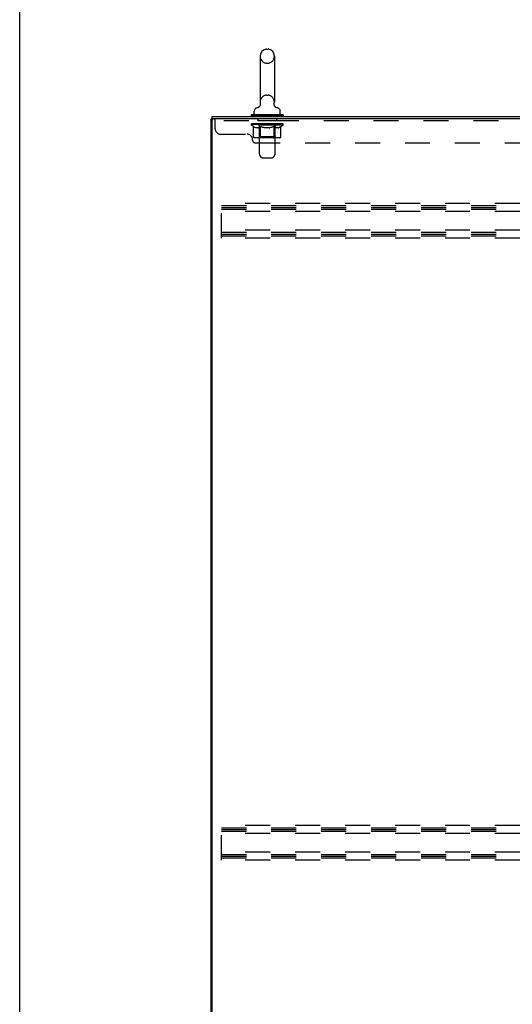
# Model space of a CAD drawing. Header units: inches. Extents: x 0 to 212, y 0 to 138.
# Tile 2 of 43: x 0 to 23, y 41 to 87. Entities that reach past the tile are written whole.
import ezdxf

# ---------------------------------------------------------------- set-up
doc = ezdxf.new("R2010")
doc.units = ezdxf.units.IN
doc.header["$LTSCALE"] = 11.6875
doc.header["$MEASUREMENT"] = 0
doc.linetypes.add('HIDDEN', pattern=[0.2, 0.1, -0.1])
doc.layers.get('0').update_dxf_attribs({"linetype": 'CONTINUOUS'})
doc.layers.add('02___PRT_ALL_AXES', color=7, linetype='CONTINUOUS')
doc.layers.add('DEFAULT_2', color=8, linetype='HIDDEN')

msp = doc.modelspace()

# ---------------------------------------------------------------- linework, layer by layer
at = {"color": 7, "linetype": 'Continuous'}
for p, q in [((0, 0), (0, 137.5)), ((11.549, 85.494), (11.625, 85.494)), ((11.253, 85.164), (11.253, 83.004)), ((11.921, 85.164), (11.921, 83.004)), ((10.977, 82.432), (10.977, 82.588)), ((11.196, 82.781), (11.191, 82.778)), ((11.912, 82.917), (11.913, 82.923)), ((11.912, 82.911), (11.912, 82.917)), ((11.912, 82.905), (11.912, 82.911)), ((11.913, 82.894), (11.912, 82.9)), ((11.913, 82.929), (11.914, 82.935)), ((11.913, 82.923), (11.913, 82.929)), ((11.914, 82.888), (11.913, 82.894)), ((11.914, 82.882), (11.913, 82.888)), ((11.914, 82.935), (11.915, 82.94)), ((11.926, 82.844), (11.924, 82.849)), ((12.197, 82.432), (12.197, 82.588)), ((9.014, 82.23), (8.962, 82.23)), ((9.014, 82.23), (9.014, 82.334)), ((9.07, 82.23), (9.015, 82.23)), ((10.837, 82.412), (10.837, 82.37)), ((12.337, 82.412), (10.837, 82.412)), ((12.337, 82.37), (10.837, 82.37)), ((10.872, 82.37), (10.872, 82.334)), ((12.302, 82.37), (12.302, 82.334)), ((12.337, 82.412), (12.337, 82.37))]:
    msp.add_line(p, q, dxfattribs=at)
at = {"color": 3, "linetype": 'Continuous'}
for p, q in [((8.962, 10.438), (8.962, 82.23)), ((9.014, 82.334), (38.716, 82.334)), ((9.014, 10.5), (9.014, 82.167)), ((38.715, 82.23), (9.077, 82.23))]:
    msp.add_line(p, q, dxfattribs=at)
at = {"color": 7, "linetype": 'Continuous'}
for points in [[(11.259, 82.94), (11.26, 82.935), (11.261, 82.929), (11.261, 82.923), (11.262, 82.917), (11.262, 82.911), (11.262, 82.905), (11.262, 82.9), (11.261, 82.894), (11.261, 82.888), (11.26, 82.882), (11.259, 82.877), (11.257, 82.871), (11.256, 82.865), (11.254, 82.86), (11.252, 82.854), (11.25, 82.849), (11.247, 82.843), (11.245, 82.838), (11.242, 82.833), (11.239, 82.828), (11.236, 82.823), (11.233, 82.818), (11.229, 82.814), (11.226, 82.809), (11.222, 82.805), (11.218, 82.8), (11.214, 82.796), (11.209, 82.792), (11.205, 82.788), (11.201, 82.785), (11.196, 82.781)], [(11.912, 82.899), (11.912, 82.906), (11.912, 82.911)], [(11.924, 82.849), (11.922, 82.855), (11.92, 82.86), (11.918, 82.866), (11.917, 82.871), (11.915, 82.877), (11.914, 82.883)], [(11.924, 82.849), (11.922, 82.854), (11.92, 82.859), (11.919, 82.865), (11.917, 82.87), (11.916, 82.876), (11.914, 82.882)], [(11.977, 82.782), (11.976, 82.783), (11.972, 82.786), (11.969, 82.789), (11.965, 82.792), (11.961, 82.795), (11.958, 82.799), (11.954, 82.802), (11.951, 82.806), (11.947, 82.81), (11.944, 82.814), (11.941, 82.819), (11.938, 82.824), (11.935, 82.828), (11.932, 82.833), (11.929, 82.839), (11.926, 82.844)], [(11.983, 82.778), (11.979, 82.78), (11.977, 82.782)]]:
    msp.add_lwpolyline(points, dxfattribs=at)
for centre, radius, start, end in [((11.587, 85.164), 0.334, 102.4284, 180), ((11.549, 85.337), 0.157, 90, 102.4284), ((11.625, 85.337), 0.157, 77.5716, 90), ((11.587, 85.164), 0.334, 0, 77.5716), ((11.587, 83.004), 0.334, 180, 191.0697), ((11.587, 83.004), 0.334, 348.9303, 360), ((11.134, 82.588), 0.157, 101.6478, 180), ((11.051, 82.993), 0.257, 281.6478, 311.9718), ((12.124, 82.993), 0.257, 228.028, 258.3522), ((12.04, 82.588), 0.157, 0, 78.3522), ((10.997, 82.432), 0.02, 180, 270), ((12.177, 82.432), 0.02, 270, 360)]:
    msp.add_arc(centre, radius, start, end, dxfattribs=at)
at = {"color": 3, "linetype": 'Continuous'}
msp.add_arc((9.077, 82.167), 0.0625, 90, 180, dxfattribs=at)
at = {"layer": '02___PRT_ALL_AXES', "color": 8, "linetype": 'HIDDEN'}
for p, q in [((11.15, 82.23), (11.15, 82.126)), ((12.025, 82.23), (11.15, 82.23)), ((12.025, 82.126), (11.15, 82.126)), ((12.025, 82.23), (12.025, 82.126))]:
    msp.add_line(p, q, dxfattribs=at)
at = {"layer": 'DEFAULT_2', "color": 8, "linetype": 'HIDDEN'}
for p, q in [((11.549, 84.834), (11.625, 84.834)), ((11.549, 83.334), (11.625, 83.334)), ((9.15, 81.76), (9.15, 82.23)), ((38.775, 82.126), (9.15, 82.126)), ((11.182, 82.412), (11.182, 82.334)), ((11.222, 80.566), (11.222, 82.382)), ((11.952, 80.566), (11.952, 82.382)), ((11.992, 82.412), (11.992, 82.334)), ((10.844, 81.937), (10.844, 81.992)), ((10.951, 81.862), (10.844, 81.937)), ((12.331, 81.937), (10.844, 81.937)), ((10.855, 81.984), (10.855, 81.992)), ((10.865, 81.98), (10.865, 81.984)), ((10.865, 81.98), (12.309, 81.98)), ((10.876, 81.98), (10.876, 81.984)), ((10.877, 81.98), (10.877, 81.984)), ((10.888, 81.984), (10.888, 81.992)), ((10.908, 81.98), (10.908, 81.984)), ((10.91, 81.98), (10.91, 81.984)), ((10.943, 81.984), (10.943, 81.992)), ((10.951, 81.382), (10.951, 81.862)), ((10.951, 81.862), (10.971, 81.848)), ((10.96, 81.98), (10.96, 81.984)), ((10.964, 81.98), (10.964, 81.984)), ((11.2, 81.984), (10.971, 81.984)), ((10.991, 81.837), (10.971, 81.849)), ((11.01, 81.827), (10.991, 81.837)), ((11.03, 81.818), (11.01, 81.827)), ((11.017, 81.984), (11.017, 81.992)), ((11.019, 81.98), (11.019, 81.984)), ((11.019, 81.98), (11.019, 81.984)), ((11.023, 81.98), (11.023, 81.984)), ((11.049, 81.812), (11.029, 81.819)), ((11.032, 81.98), (11.032, 81.984)), ((11.032, 81.98), (11.032, 81.984)), ((11.036, 81.98), (11.036, 81.984)), ((11.04, 81.98), (11.04, 81.985)), ((11.043, 81.98), (11.043, 81.984)), ((11.068, 81.807), (11.048, 81.812)), ((11.063, 81.98), (11.063, 81.984)), ((11.153, 81.807), (11.068, 81.807)), ((11.081, 81.98), (11.081, 81.984)), ((11.083, 81.98), (11.083, 81.987)), ((11.109, 81.984), (11.109, 81.992)), ((11.109, 81.98), (11.109, 81.984)), ((11.121, 81.98), (11.121, 81.984)), ((11.126, 81.98), (11.126, 81.984)), ((11.134, 81.98), (11.134, 81.984)), ((11.149, 81.98), (11.149, 81.989)), ((11.153, 81.807), (11.172, 81.812)), ((11.17, 81.98), (11.17, 81.984)), ((11.191, 81.819), (11.172, 81.812)), ((11.173, 81.98), (11.173, 81.984)), ((11.21, 81.827), (11.191, 81.818)), ((11.2, 81.98), (11.2, 81.984)), ((11.23, 81.837), (11.21, 81.827)), ((11.278, 81.984), (11.213, 81.984)), ((11.215, 81.984), (11.215, 81.992)), ((11.221, 81.385), (11.221, 81.934)), ((11.223, 81.98), (11.223, 81.984)), ((11.229, 81.98), (11.229, 81.984)), ((11.249, 81.849), (11.229, 81.837)), ((11.236, 81.98), (11.236, 81.99)), ((11.243, 81.98), (11.243, 81.984)), ((11.269, 81.862), (11.249, 81.848)), ((11.255, 81.98), (11.255, 81.984)), ((11.269, 81.382), (11.269, 81.862)), ((11.269, 81.862), (11.309, 81.848)), ((11.278, 81.98), (11.278, 81.984)), ((11.366, 81.984), (11.304, 81.984)), ((11.349, 81.837), (11.309, 81.849)), ((11.327, 81.98), (11.327, 81.984)), ((11.333, 81.984), (11.333, 81.992)), ((11.337, 81.98), (11.337, 81.984)), ((11.34, 81.98), (11.34, 81.991)), ((11.343, 81.98), (11.343, 81.984)), ((11.387, 81.827), (11.348, 81.837)), ((11.353, 81.98), (11.353, 81.984)), ((11.366, 81.98), (11.366, 81.984)), ((11.426, 81.818), (11.387, 81.827)), ((11.461, 81.984), (11.403, 81.984)), ((11.419, 81.98), (11.419, 81.984)), ((11.464, 81.812), (11.425, 81.819)), ((11.452, 81.984), (11.587, 81.992)), ((11.458, 81.984), (11.458, 81.992)), ((11.459, 81.992), (11.458, 81.992)), ((11.458, 81.98), (11.458, 81.984)), ((11.459, 81.984), (11.459, 81.992)), ((11.461, 81.98), (11.461, 81.984)), ((11.501, 81.807), (11.463, 81.812)), ((11.464, 81.98), (11.464, 81.984)), ((11.465, 81.98), (11.465, 81.984)), ((11.673, 81.807), (11.501, 81.807)), ((11.559, 81.984), (11.508, 81.984)), ((11.516, 81.98), (11.516, 81.984)), ((11.559, 81.98), (11.559, 81.984)), ((11.584, 81.984), (11.584, 81.984)), ((11.584, 81.98), (11.584, 81.984)), ((11.584, 81.98), (11.584, 81.984)), ((11.587, 81.984), (11.587, 81.992)), ((11.587, 81.992), (11.722, 81.984)), ((11.59, 81.98), (11.59, 81.984)), ((11.59, 81.98), (11.59, 81.984)), ((11.59, 81.984), (11.59, 81.984)), ((11.615, 81.98), (11.615, 81.984)), ((11.615, 81.984), (11.666, 81.984)), ((11.658, 81.98), (11.658, 81.984)), ((11.673, 81.807), (11.711, 81.812)), ((11.709, 81.98), (11.709, 81.984)), ((11.749, 81.819), (11.71, 81.812)), ((11.711, 81.98), (11.711, 81.984)), ((11.713, 81.98), (11.713, 81.984)), ((11.713, 81.984), (11.771, 81.984)), ((11.715, 81.984), (11.715, 81.992)), ((11.715, 81.992), (11.716, 81.992)), ((11.716, 81.984), (11.716, 81.992)), ((11.716, 81.98), (11.716, 81.984)), ((11.787, 81.827), (11.749, 81.818)), ((11.755, 81.98), (11.755, 81.984)), ((11.826, 81.837), (11.787, 81.827)), ((11.808, 81.98), (11.808, 81.984)), ((11.808, 81.984), (11.87, 81.984)), ((11.821, 81.98), (11.821, 81.984)), ((11.865, 81.849), (11.825, 81.837)), ((11.831, 81.98), (11.831, 81.984)), ((11.834, 81.98), (11.834, 81.991)), ((11.837, 81.98), (11.837, 81.984)), ((11.841, 81.984), (11.841, 81.992)), ((11.847, 81.98), (11.847, 81.984)), ((11.905, 81.862), (11.865, 81.848)), ((11.896, 81.98), (11.896, 81.984)), ((11.896, 81.984), (11.961, 81.984)), ((11.905, 81.382), (11.905, 81.862)), ((11.905, 81.862), (11.925, 81.848)), ((11.919, 81.98), (11.919, 81.984)), ((11.945, 81.837), (11.925, 81.849)), ((11.931, 81.98), (11.931, 81.984)), ((11.938, 81.98), (11.938, 81.99)), ((11.964, 81.827), (11.944, 81.837)), ((11.945, 81.98), (11.945, 81.984)), ((11.951, 81.98), (11.951, 81.984)), ((11.953, 81.385), (11.953, 81.934)), ((11.959, 81.984), (11.959, 81.992)), ((11.983, 81.818), (11.964, 81.827)), ((11.974, 81.98), (11.974, 81.984)), ((11.974, 81.984), (12.33, 81.984)), ((12.002, 81.812), (11.983, 81.819)), ((12.001, 81.98), (12.001, 81.984)), ((12.021, 81.807), (12.002, 81.812)), ((12.004, 81.98), (12.004, 81.984)), ((12.107, 81.807), (12.021, 81.807)), ((12.025, 81.98), (12.025, 81.989)), ((12.04, 81.98), (12.04, 81.984)), ((12.048, 81.98), (12.048, 81.984)), ((12.053, 81.98), (12.053, 81.984)), ((12.065, 81.984), (12.065, 81.992)), ((12.065, 81.98), (12.065, 81.984)), ((12.091, 81.98), (12.091, 81.987)), ((12.093, 81.98), (12.093, 81.984)), ((12.107, 81.807), (12.126, 81.812)), ((12.111, 81.98), (12.111, 81.984)), ((12.145, 81.819), (12.125, 81.812)), ((12.131, 81.98), (12.131, 81.984)), ((12.135, 81.98), (12.135, 81.985)), ((12.138, 81.98), (12.138, 81.984)), ((12.142, 81.98), (12.142, 81.984)), ((12.142, 81.98), (12.142, 81.984)), ((12.164, 81.827), (12.145, 81.818)), ((12.151, 81.98), (12.151, 81.984)), ((12.155, 81.98), (12.155, 81.984)), ((12.155, 81.98), (12.155, 81.984)), ((12.157, 81.984), (12.157, 81.992)), ((12.183, 81.837), (12.164, 81.827)), ((12.203, 81.849), (12.183, 81.837)), ((12.189, 81.988), (12.329, 81.989)), ((12.189, 81.984), (12.189, 81.988)), ((12.223, 81.862), (12.203, 81.848)), ((12.21, 81.98), (12.21, 81.984)), ((12.214, 81.98), (12.214, 81.984)), ((12.223, 81.862), (12.331, 81.937)), ((12.223, 81.382), (12.223, 81.862)), ((12.231, 81.984), (12.231, 81.992)), ((12.264, 81.98), (12.264, 81.984)), ((12.266, 81.98), (12.266, 81.984)), ((12.286, 81.984), (12.286, 81.992)), ((12.297, 81.98), (12.297, 81.984)), ((12.298, 81.98), (12.298, 81.984)), ((12.309, 81.98), (12.309, 81.984)), ((12.319, 81.984), (12.319, 81.992)), ((12.329, 81.984), (12.329, 81.989)), ((12.331, 81.937), (12.331, 81.984)), ((9.4, 81.51), (10.65, 81.51)), ((10.9, 81.23), (10.9, 81.26)), ((12.173, 81.339), (11.001, 81.339)), ((11.221, 81.385), (11.175, 81.339)), ((11.953, 81.385), (11.221, 81.385)), ((11.282, 81.344), (11.28, 81.347)), ((11.288, 81.34), (11.285, 81.342)), ((11.291, 81.339), (11.288, 81.34)), ((11.294, 81.339), (11.291, 81.339)), ((11.953, 81.385), (12, 81.339)), ((11.025, 81.105), (36.9, 81.105)), ((11.323, 80.424), (11.251, 80.496)), ((11.393, 80.395), (11.781, 80.395)), ((11.851, 80.424), (11.923, 80.496)), ((9.441, 76.646), (9.441, 78.271)), ((37.441, 78.271), (9.441, 78.271)), ((9.441, 78.167), (37.441, 78.167)), ((9.441, 78.078), (37.441, 78.078)), ((9.441, 78), (37.441, 78)), ((37.441, 77.896), (9.441, 77.896)), ((37.441, 77.021), (9.441, 77.021)), ((9.441, 76.917), (37.441, 76.917)), ((9.441, 76.828), (37.441, 76.828)), ((9.441, 76.75), (37.441, 76.75)), ((37.441, 76.646), (9.441, 76.646)), ((9.441, 47.521), (9.441, 49.146)), ((37.441, 49.146), (9.441, 49.146)), ((9.441, 49.042), (37.441, 49.042)), ((9.441, 48.953), (37.441, 48.953)), ((9.441, 48.875), (37.441, 48.875)), ((37.441, 48.771), (9.441, 48.771)), ((37.441, 47.896), (9.441, 47.896)), ((9.441, 47.792), (37.441, 47.792)), ((9.441, 47.703), (37.441, 47.703)), ((9.441, 47.625), (37.441, 47.625)), ((37.441, 47.521), (9.441, 47.521))]:
    msp.add_line(p, q, dxfattribs=at)
for points in [[(11.001, 81.339), (10.995, 81.339), (10.989, 81.34), (10.984, 81.342), (10.978, 81.344), (10.972, 81.347), (10.967, 81.35), (10.963, 81.354), (10.959, 81.359), (10.956, 81.364), (10.953, 81.37), (10.952, 81.376), (10.951, 81.382)], [(11.27, 81.37), (11.269, 81.376), (11.269, 81.382)], [(11.271, 81.364), (11.27, 81.37), (11.269, 81.376), (11.269, 81.382)], [(11.285, 81.342), (11.282, 81.344), (11.28, 81.347), (11.277, 81.35), (11.275, 81.354), (11.273, 81.359), (11.271, 81.364)], [(11.277, 81.35), (11.275, 81.354), (11.273, 81.359)], [(11.88, 81.339), (11.883, 81.339), (11.886, 81.34), (11.889, 81.342), (11.892, 81.344), (11.894, 81.347), (11.897, 81.35), (11.899, 81.354), (11.901, 81.359), (11.903, 81.364), (11.904, 81.37), (11.905, 81.376), (11.905, 81.382)], [(12.173, 81.339), (12.179, 81.339), (12.185, 81.34), (12.19, 81.342), (12.196, 81.344), (12.202, 81.347), (12.207, 81.35), (12.211, 81.354), (12.215, 81.359), (12.218, 81.364), (12.221, 81.37), (12.222, 81.376), (12.223, 81.382)]]:
    msp.add_lwpolyline(points, dxfattribs=at)
for centre, radius, start, end in [((11.587, 85.164), 0.334, 180, 257.5716), ((11.549, 84.991), 0.157, 257.5716, 270), ((11.625, 84.991), 0.157, 270, 282.4284), ((11.587, 85.164), 0.334, 282.4284, 360), ((11.587, 83.004), 0.334, 102.4284, 180), ((11.549, 83.177), 0.157, 90, 102.4284), ((11.625, 83.177), 0.157, 77.5716, 90), ((11.587, 83.004), 0.334, 0, 77.5716), ((11.192, 82.382), 0.03, 0, 90), ((11.982, 82.382), 0.03, 90, 180), ((9.4, 81.76), 0.25, 180, 270), ((11.175, 81.934), 0.0466, 0, 90), ((12, 81.934), 0.0466, 90, 180), ((10.65, 81.26), 0.25, 0, 90), ((11.025, 81.23), 0.125, 180, 270), ((11.322, 80.566), 0.1, 180, 225), ((11.393, 80.495), 0.1, 225, 270), ((11.781, 80.495), 0.1, 270, 315), ((11.852, 80.566), 0.1, 315, 360)]:
    msp.add_arc(centre, radius, start, end, dxfattribs=at)
for centre, major_axis, ratio, start_param, end_param in [((10.82, 81.978), (0.232, 0), 0.060167, 0.426548, 1.470503), ((11.587, 81.992), (0.743, 0.008), 0.059247, 2.966439, 3.140971), ((11.587, 81.992), (0.744, 0), 0.060167, 3.141593, 3.316126), ((10.82, 81.97), (0.232, 0.002), 0.059247, 1.374323, 1.469882), ((10.792, 81.978), (0.232, 0.002), 0.059247, 0.251393, 1.295349), ((10.872, 81.978), (0.232, -0.002), 0.059247, 0.601702, 1.645657), ((11.587, 81.992), (0.743, 0.015), 0.056515, 2.79136, 2.965893), ((11.587, 81.992), (0.743, -0.008), 0.059247, -2.966439, -2.791906), ((10.872, 81.97), (0.232, 0), 0.060167, 1.549477, 1.645036), ((10.792, 81.97), (0.232, 0.005), 0.056515, 1.199244, 1.294804), ((10.876, 81.973), (0.192, 0.002), 0.059247, 1.051627, 1.625044), ((10.853, 81.973), (0.192, 0.004), 0.056515, 0.876548, 1.449966), ((10.921, 81.973), (0.192, 0), 0.060167, 1.226781, 1.800198), ((10.788, 81.978), (0.232, 0.005), 0.056515, 0.076315, 1.120271), ((10.945, 81.978), (0.232, -0.005), 0.056515, 0.77678, 1.820736), ((11.587, 81.992), (0.743, 0.022), 0.052059, 2.616423, 2.790956), ((11.587, 81.992), (0.743, -0.015), 0.056515, -2.79136, -2.616827), ((10.945, 81.97), (0.232, -0.002), 0.059247, 1.724631, 1.82019), ((10.788, 81.97), (0.232, 0.007), 0.052059, 1.024308, 1.119867), ((10.852, 81.973), (0.192, 0.006), 0.052059, 0.701611, 1.275029), ((10.986, 81.973), (0.192, -0.002), 0.059247, 1.401935, 1.975352), ((11.038, 81.978), (0.232, -0.007), 0.052059, 0.951717, 1.995673), ((11.587, 81.992), (0.743, 0.029), 0.046022, 2.441677, 2.61621), ((10.808, 81.978), (0.232, 0.007), 0.052059, -0.098622, 0.945334), ((11.587, 81.992), (0.743, -0.022), 0.052059, -2.616423, -2.441891), ((11.038, 81.97), (0.232, -0.005), 0.056515, 1.899709, 1.995269), ((10.808, 81.97), (0.232, 0.009), 0.046022, 0.849561, 0.945121), ((10.874, 81.973), (0.192, 0.007), 0.046022, 0.526865, 1.100283), ((11.069, 81.973), (0.192, -0.004), 0.056515, 1.577013, 2.150431), ((11.148, 81.978), (0.232, -0.009), 0.046022, 1.126463, 2.170419), ((11.587, 81.992), (0.743, 0.034), 0.038593, 2.267147, 2.44168), ((11.587, 81.992), (0.743, -0.029), 0.046022, -2.441677, -2.267144), ((10.851, 81.978), (0.232, 0.009), 0.046022, -0.273368, 0.770588), ((11.148, 81.97), (0.232, -0.007), 0.052059, 2.074646, 2.170205), ((10.851, 81.97), (0.232, 0.011), 0.038593, 0.675031, 0.77059), ((10.917, 81.973), (0.192, 0.009), 0.038593, 0.352335, 0.925752), ((11.168, 81.973), (0.192, -0.006), 0.052059, 1.75195, 2.325367), ((11.271, 81.978), (0.232, -0.011), 0.038593, 1.300994, 2.344949), ((11.587, 81.992), (0.743, 0.039), 0.030002, 2.09283, 2.267363), ((10.917, 81.978), (0.232, 0.011), 0.038593, -0.447899, 0.596057), ((11.587, 81.992), (0.743, -0.034), 0.038593, -2.267147, -2.092614), ((11.271, 81.97), (0.232, -0.009), 0.046022, 2.249392, 2.344952), ((10.917, 81.97), (0.232, 0.012), 0.030002, 0.500714, 0.596274), ((10.98, 81.973), (0.192, 0.01), 0.030002, 0.178018, 0.751436), ((11.279, 81.973), (0.192, -0.007), 0.046022, 1.926696, 2.500114), ((11.004, 81.978), (0.232, 0.012), 0.030002, -0.622215, 0.421741), ((11.403, 81.978), (0.232, -0.012), 0.030002, 1.47531, 2.519266), ((11.587, 81.992), (0.743, 0.042), 0.020513, 1.918702, 2.093235), ((11.587, 81.992), (0.743, -0.039), 0.030002, -2.09283, -1.918297), ((11.403, 81.97), (0.232, -0.011), 0.038593, 2.423923, 2.519482), ((11.004, 81.97), (0.232, 0.013), 0.020513, 0.326586, 0.422146), ((11.062, 81.973), (0.192, 0.011), 0.020513, 0.00389, 0.577307), ((11.401, 81.973), (0.192, -0.009), 0.038593, 2.101227, 2.674644), ((11.108, 81.978), (0.232, 0.013), 0.020513, -0.796343, 0.247613), ((11.542, 81.978), (0.232, -0.013), 0.020513, 1.649438, 2.693394), ((11.587, 81.992), (0.743, 0.044), 0.010411, 1.744712, 1.919245), ((11.587, 81.992), (0.743, -0.042), 0.020513, -1.918702, -1.744169), ((11.542, 81.97), (0.232, -0.012), 0.030002, 2.598239, 2.693799), ((11.108, 81.97), (0.232, 0.014), 0.010411, 0.152596, 0.248156), ((11.16, 81.973), (0.192, 0.011), 0.010411, 6.113086, 6.686503), ((11.527, 81.973), (0.192, -0.01), 0.030002, 2.275543, 2.848961), ((11.227, 81.978), (0.232, 0.014), 0.010411, -0.970333, -0.000837), ((11.681, 81.978), (0.232, -0.014), 0.010411, 1.823428, 2.867384), ((11.587, 81.992), (0.743, -0.044), 0.010411, -1.744712, -1.570179), ((11.681, 81.97), (0.232, -0.013), 0.020513, 2.772368, 2.867927), ((11.656, 81.973), (0.192, -0.011), 0.020513, 2.449671, 3.023089), ((11.493, 81.978), (0.232, 0.014), 0.010411, 0.274209, 1.318165), ((11.392, 81.973), (0.192, 0.011), 0.010411, -0.000452, 0.517932), ((11.356, 81.97), (0.232, 0.014), 0.010411, 0.099676, 0.195236), ((11.587, 81.992), (0.743, 0.044), 0.010411, -1.571413, -1.39688), ((11.818, 81.97), (0.232, -0.014), 0.010411, 2.946357, 3.041917), ((11.782, 81.973), (0.192, -0.011), 0.010411, 2.623661, 3.142044), ((11.633, 81.978), (0.232, 0.013), 0.020513, 0.448199, 1.492154), ((11.518, 81.973), (0.192, 0.011), 0.020513, 0.118504, 0.691921), ((11.493, 81.97), (0.232, 0.013), 0.020513, 0.273666, 0.369225), ((11.947, 81.978), (0.232, -0.014), 0.010411, -3.140756, -2.17126), ((11.587, 81.992), (0.743, 0.042), 0.020513, -1.397424, -1.222891), ((11.587, 81.992), (0.743, -0.044), 0.010411, 1.222347, 1.39688), ((11.771, 81.978), (0.232, 0.012), 0.030002, 0.622327, 1.666283), ((11.647, 81.973), (0.192, 0.01), 0.030002, 0.292632, 0.86605), ((12.014, 81.973), (0.192, -0.011), 0.010411, 2.738275, 3.311692), ((12.066, 81.978), (0.232, -0.013), 0.020513, 2.89398, 3.937936), ((11.633, 81.97), (0.232, 0.012), 0.030002, 0.447794, 0.543354), ((12.066, 81.97), (0.232, -0.014), 0.010411, 2.893437, 2.988996), ((11.587, 81.992), (0.743, 0.039), 0.030002, -1.223295, -1.048762), ((11.587, 81.992), (0.743, -0.042), 0.020513, 1.048358, 1.222891), ((11.903, 81.978), (0.232, 0.011), 0.038593, 0.796643, 1.840599), ((11.774, 81.973), (0.192, 0.009), 0.038593, 0.466948, 1.040366), ((12.112, 81.973), (0.192, -0.011), 0.020513, 2.564285, 3.137703), ((12.17, 81.978), (0.232, -0.012), 0.030002, 2.719852, 3.763807), ((12.026, 81.978), (0.232, 0.009), 0.046022, 0.971174, 2.01513), ((11.771, 81.97), (0.232, 0.011), 0.038593, 0.62211, 0.71767), ((12.17, 81.97), (0.232, -0.013), 0.020513, 2.719447, 2.815007), ((11.587, 81.992), (0.743, 0.034), 0.038593, -1.048979, -0.874446), ((11.587, 81.992), (0.743, -0.039), 0.030002, 0.874229, 1.048762), ((11.895, 81.973), (0.192, 0.007), 0.046022, 0.641479, 1.214897), ((12.136, 81.978), (0.232, 0.007), 0.052059, 1.14592, 2.189876), ((12.194, 81.973), (0.192, -0.01), 0.030002, 2.390157, 2.963574), ((12.257, 81.978), (0.232, -0.011), 0.038593, 2.545535, 3.589491), ((12.006, 81.973), (0.192, 0.006), 0.052059, 0.816225, 1.389643), ((11.903, 81.97), (0.232, 0.009), 0.046022, 0.796641, 0.892201), ((12.257, 81.97), (0.232, -0.012), 0.030002, 2.545319, 2.640878), ((12.229, 81.978), (0.232, 0.005), 0.056515, 1.320857, 2.364813), ((11.587, 81.992), (0.743, 0.029), 0.046022, -0.874448, -0.699915), ((11.587, 81.992), (0.743, -0.034), 0.038593, 0.699913, 0.874446), ((12.323, 81.978), (0.232, -0.009), 0.046022, 2.371005, 3.41496), ((12.257, 81.973), (0.192, -0.009), 0.038593, 2.21584, 2.789258), ((12.105, 81.973), (0.192, 0.004), 0.056515, 0.991162, 1.564579), ((12.302, 81.978), (0.232, 0.002), 0.059247, 1.495935, 2.539891), ((12.366, 81.978), (0.232, -0.007), 0.052059, 2.196258, 3.240214), ((12.3, 81.973), (0.192, -0.007), 0.046022, 2.04131, 2.614727), ((12.026, 81.97), (0.232, 0.007), 0.052059, 0.971387, 1.066947), ((12.323, 81.97), (0.232, -0.011), 0.038593, 2.371002, 2.466562), ((12.354, 81.978), (0.232, 0), 0.060167, 2.360678, 2.715045), ((12.386, 81.978), (0.232, -0.005), 0.056515, 2.021322, 3.065278), ((12.188, 81.973), (0.192, 0.002), 0.059247, 1.16624, 1.739658), ((11.587, 81.992), (0.743, 0.022), 0.052059, -0.699702, -0.525169), ((11.587, 81.992), (0.743, -0.029), 0.046022, 0.525382, 0.699915), ((12.382, 81.978), (0.232, -0.002), 0.059247, 1.846243, 2.890199), ((12.322, 81.973), (0.192, -0.006), 0.052059, 1.866564, 2.439981), ((12.253, 81.973), (0.192, 0), 0.060167, 1.341394, 1.914812), ((12.321, 81.973), (0.192, -0.004), 0.056515, 1.691627, 2.265045), ((12.298, 81.973), (0.192, -0.002), 0.059247, 1.516549, 2.089966), ((12.136, 81.97), (0.232, 0.005), 0.056515, 1.146324, 1.241883), ((12.366, 81.97), (0.232, -0.009), 0.046022, 2.196472, 2.292031), ((11.587, 81.992), (0.743, 0.015), 0.056515, -0.524765, -0.350233), ((11.587, 81.992), (0.743, -0.022), 0.052059, 0.350636, 0.525169), ((12.354, 81.97), (0.232, -0.002), 0.059247, 1.76727, 1.979233), ((12.229, 81.97), (0.232, 0.002), 0.059247, 1.321402, 1.416962), ((12.386, 81.97), (0.232, -0.007), 0.052059, 2.021726, 2.117285), ((11.587, 81.992), (0.743, 0.008), 0.059247, -0.349687, -0.175154), ((11.587, 81.992), (0.743, -0.015), 0.056515, 0.1757, 0.350233), ((12.302, 81.97), (0.232, 0), 0.060167, 1.496556, 1.592116), ((12.382, 81.97), (0.232, -0.005), 0.056515, 1.846789, 1.942348), ((11.587, 81.992), (0.743, -0.008), 0.059247, 6.276097, 6.458339), ((11.587, 81.992), (0.744, 0), 0.060167, -0.174533, -0.057527)]:
    msp.add_ellipse(centre, major_axis=major_axis, ratio=ratio, start_param=start_param, end_param=end_param, dxfattribs=at)

doc.saveas('drawing.dxf')
